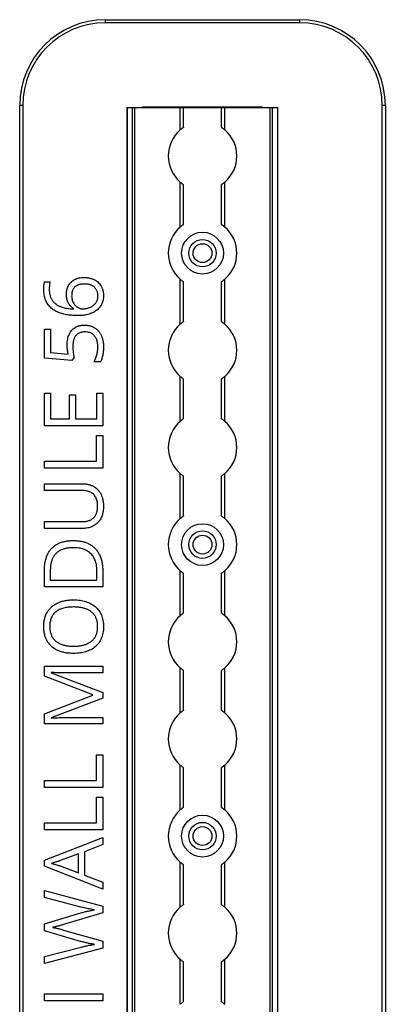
# Model space of a CAD drawing. Header units: millimetres. Extents: x -138 to 5612, y -1401 to 2631.
# Tile 24 of 116: x 526 to 632, y 813 to 1100. Entities that reach past the tile are written whole.
import ezdxf

# ---------------------------------------------------------------- set-up
doc = ezdxf.new("R2010")
doc.units = ezdxf.units.MM

msp = doc.modelspace()

# ---------------------------------------------------------------- linework, layer by layer
at = {"color": 7, "linetype": 'Continuous', "lineweight": 25}
for p, q in [((550.86, 1099.16), (550.86, 1100.06)), ((550.86, 1100.06), (607.46, 1100.06)), ((607.46, 1099.16), (550.86, 1099.16)), ((607.46, 1100.06), (607.46, 1099.16)), ((525.86, 567.5), (525.86, 1075.06)), ((526.76, 1075.06), (525.86, 1075.06)), ((526.76, 1075.06), (526.76, 567.5)), ((557.16, 1074.51), (557.16, 565.11)), ((557.16, 1074.51), (601.16, 1074.51)), ((557.19, 565.11), (557.19, 1074.51)), ((558.72, 565.11), (558.72, 1074.51)), ((559.43, 565.11), (559.43, 1074.51)), ((596.26, 1074.56), (562.06, 1074.56)), ((572.66, 1067.96), (572.66, 1074.51)), ((573.66, 1068.71), (573.66, 1074.51)), ((584.66, 1068.71), (584.66, 1074.51)), ((585.66, 1067.96), (585.66, 1074.51)), ((598.88, 565.11), (598.88, 1074.51)), ((599.59, 565.11), (599.59, 1074.51)), ((601.13, 565.11), (601.13, 1074.51)), ((601.16, 565.11), (601.16, 1074.51)), ((631.56, 567.5), (631.56, 1075.06)), ((632.46, 1075.06), (631.56, 1075.06)), ((632.46, 1075.06), (632.46, 567.5)), ((572.66, 1039.66), (572.66, 1052.76)), ((585.66, 1039.66), (585.66, 1052.76)), ((573.66, 1040.41), (573.66, 1052.01)), ((584.66, 1040.41), (584.66, 1052.01)), ((572.66, 1011.36), (572.66, 1024.46)), ((585.66, 1011.36), (585.66, 1024.46)), ((533.1, 1023.7), (534.76, 1023.7)), ((573.66, 1012.11), (573.66, 1023.71)), ((584.66, 1012.11), (584.66, 1023.71)), ((541.57, 1015.8), (541.57, 1015.92)), ((533.1, 1009.91), (534.87, 1009.91)), ((533.1, 1001.46), (533.1, 1009.91)), ((534.87, 1009.91), (534.87, 1003.11)), ((541.08, 1000.81), (533.1, 1001.46)), ((534.87, 1003.11), (540, 1002.68)), ((541.72, 1001.79), (541.08, 1000.81)), ((549.36, 1000.39), (547.52, 1000.39)), ((572.66, 983.06), (572.66, 996.16)), ((573.66, 983.81), (573.66, 995.41)), ((584.66, 983.81), (584.66, 995.41)), ((585.66, 983.06), (585.66, 996.16)), ((533.1, 991.25), (534.84, 991.25)), ((533.1, 981.79), (533.1, 991.25)), ((534.84, 991.25), (534.84, 983.76)), ((540.41, 990.82), (542.14, 990.82)), ((540.41, 983.76), (540.41, 990.82)), ((542.14, 990.82), (542.14, 983.76)), ((548.33, 991.25), (550.07, 991.25)), ((548.33, 983.76), (548.33, 991.25)), ((550.07, 991.25), (550.07, 981.79)), ((534.84, 983.76), (540.41, 983.76)), ((542.14, 983.76), (548.33, 983.76)), ((550.07, 981.79), (533.1, 981.79)), ((548.3, 971.42), (548.3, 978.96)), ((548.3, 978.96), (550.07, 978.96)), ((550.07, 978.96), (550.07, 969.45)), ((533.1, 971.42), (548.3, 971.42)), ((533.1, 969.45), (533.1, 971.42)), ((550.07, 969.45), (533.1, 969.45)), ((572.66, 954.76), (572.66, 967.86)), ((573.66, 955.51), (573.66, 967.11)), ((584.66, 955.51), (584.66, 967.11)), ((585.66, 954.76), (585.66, 967.86)), ((533.1, 964.89), (544.07, 964.89)), ((533.1, 962.93), (533.1, 964.89)), ((544.1, 962.93), (533.1, 962.93)), ((533.1, 953.85), (544.08, 953.85)), ((533.1, 951.86), (533.1, 953.85)), ((544.03, 951.86), (533.1, 951.86)), ((533.1, 934.85), (533.1, 939.97)), ((534.79, 939.67), (534.79, 936.83)), ((548.37, 936.83), (548.37, 939.23)), ((550.07, 939.46), (550.07, 934.85)), ((572.66, 926.46), (572.66, 939.56)), ((573.66, 927.21), (573.66, 938.81)), ((584.66, 927.21), (584.66, 938.81)), ((585.66, 926.46), (585.66, 939.56)), ((534.79, 936.83), (548.37, 936.83)), ((550.07, 934.85), (533.1, 934.85)), ((533.1, 911.72), (550.07, 911.72)), ((533.1, 908.82), (533.1, 911.72)), ((535.07, 909.92), (535.07, 909.83)), ((535.07, 909.83), (550.07, 904.05)), ((550.07, 909.77), (539.21, 909.77)), ((550.07, 911.72), (550.07, 909.77)), ((572.66, 898.16), (572.66, 911.26)), ((573.66, 898.91), (573.66, 910.51)), ((584.66, 898.91), (584.66, 910.51)), ((585.66, 898.16), (585.66, 911.26)), ((547.21, 903.36), (533.1, 908.82)), ((550.07, 904.05), (550.07, 902.44)), ((533.1, 897.89), (547.21, 903.27)), ((550.07, 902.44), (535.05, 896.73)), ((547.21, 903.27), (547.21, 903.36)), ((533.1, 894.96), (533.1, 897.89)), ((550.07, 894.96), (533.1, 894.96)), ((535.05, 896.73), (535.05, 896.64)), ((539.34, 896.8), (550.07, 896.8)), ((550.07, 896.8), (550.07, 894.96)), ((548.3, 878.43), (548.3, 885.97)), ((548.3, 885.97), (550.07, 885.97)), ((550.07, 885.97), (550.07, 876.45)), ((572.66, 869.86), (572.66, 882.96)), ((573.66, 870.61), (573.66, 882.21)), ((584.66, 870.61), (584.66, 882.21)), ((585.66, 869.86), (585.66, 882.96)), ((533.1, 878.43), (548.3, 878.43)), ((533.1, 876.45), (533.1, 878.43)), ((550.07, 876.45), (533.1, 876.45)), ((548.3, 866.09), (548.3, 873.63)), ((548.3, 873.63), (550.07, 873.63)), ((550.07, 873.63), (550.07, 864.11)), ((533.1, 866.09), (548.3, 866.09)), ((533.1, 864.11), (533.1, 866.09)), ((550.07, 864.11), (533.1, 864.11)), ((533.1, 855.23), (550.07, 861.83)), ((550.07, 861.83), (550.07, 859.79)), ((550.07, 859.79), (544.78, 857.69)), ((544.78, 857.69), (544.78, 850.88)), ((533.1, 853.45), (533.1, 855.23)), ((543.02, 857.1), (537.65, 855.11)), ((543.02, 851.55), (543.02, 857.1)), ((550.07, 846.8), (533.1, 853.45)), ((537.65, 853.57), (543.02, 851.55)), ((572.66, 841.56), (572.66, 854.66)), ((573.66, 842.31), (573.66, 853.91)), ((584.66, 842.31), (584.66, 853.91)), ((585.66, 841.56), (585.66, 854.66)), ((544.78, 850.88), (550.07, 848.8)), ((533.1, 846.39), (550.07, 841.85)), ((533.1, 844.33), (533.1, 846.39)), ((550.07, 848.8), (550.07, 846.8)), ((543.73, 841.59), (533.1, 844.33)), ((550.07, 841.85), (550.07, 839.86)), ((533.1, 836.69), (543.71, 839.88)), ((550.07, 839.86), (538.65, 836.49)), ((533.1, 834.66), (533.1, 836.69)), ((543.63, 831.6), (533.1, 834.66)), ((538.66, 834.89), (550.07, 831.61)), ((533.1, 827.17), (543.74, 829.91)), ((550.07, 829.63), (533.1, 825.12)), ((550.07, 831.61), (550.07, 829.63)), ((533.1, 825.12), (533.1, 827.17)), ((572.66, 813.26), (572.66, 826.36)), ((585.66, 813.26), (585.66, 826.36)), ((573.66, 814.01), (573.66, 825.61)), ((584.66, 814.01), (584.66, 825.61)), ((533.1, 814.31), (533.1, 816.29)), ((533.1, 816.29), (550.07, 816.29)), ((550.07, 816.29), (550.07, 814.31)), ((550.07, 814.31), (533.1, 814.31))]:
    msp.add_line(p, q, dxfattribs=at)
for centre, radius in [((579.16, 1032.06), 6.1), ((579.16, 1032.06), 4), ((579.16, 1032.06), 2.75), ((579.16, 947.16), 6.1), ((579.16, 947.16), 4), ((579.16, 947.16), 2.75), ((579.16, 862.26), 6.1), ((579.16, 862.26), 4), ((579.16, 862.26), 2.75)]:
    msp.add_circle(centre, radius, dxfattribs=at)
for centre, radius, start, end in [((550.86, 1075.06), 25, 90, 180), ((550.86, 1075.06), 24.1, 90, 180), ((607.46, 1075.06), 25, 0, 90), ((607.46, 1075.06), 24.1, 0, 90), ((562.06, 1071.56), 3, 90, 100.4753), ((596.26, 1071.56), 3, 79.5247, 90), ((579.16, 1060.36), 10, 130.5416, 229.4584), ((579.16, 1060.36), 10, 310.5416, 49.4584), ((579.16, 1032.06), 10, 130.5416, 229.4584), ((579.16, 1032.06), 10, 310.5416, 49.4584), ((579.16, 1003.76), 10, 130.5416, 229.4584), ((579.16, 1003.76), 10, 310.5416, 49.4584), ((579.16, 975.46), 10, 130.5416, 229.4584), ((579.16, 975.46), 10, 310.5416, 49.4584), ((579.16, 947.16), 10, 130.5416, 229.4584), ((579.16, 947.16), 10, 310.5416, 49.4584), ((579.16, 918.86), 10, 130.5416, 229.4584), ((579.16, 918.86), 10, 310.5416, 49.4584), ((579.16, 890.56), 10, 130.5416, 229.4584), ((579.16, 890.56), 10, 310.5416, 49.4584), ((579.16, 862.26), 10, 130.5416, 229.4584), ((579.16, 862.26), 10, 310.5416, 49.4584), ((579.16, 833.96), 10, 130.5416, 229.4584), ((579.16, 833.96), 10, 310.5416, 49.4584)]:
    msp.add_arc(centre, radius, start, end, dxfattribs=at)
for points, knots in [([(573.66, 1068.71), (573.66, 1068.71), (573.65, 1068.71), (573.62, 1068.68), (573.59, 1068.67), (573.5, 1068.61), (573.42, 1068.55), (573.22, 1068.41), (573.11, 1068.33), (572.88, 1068.15), (572.77, 1068.06), (572.66, 1067.96)], [0, 0, 0, 0, 0.125, 0.125, 0.25, 0.25, 0.5, 0.5, 0.75, 0.75, 1, 1, 1, 1]), ([(584.66, 1068.71), (584.66, 1068.71), (584.66, 1068.71), (584.7, 1068.68), (584.72, 1068.67), (584.81, 1068.61), (584.9, 1068.55), (585.09, 1068.41), (585.2, 1068.33), (585.43, 1068.15), (585.54, 1068.06), (585.66, 1067.96)], [0, 0, 0, 0, 0.125, 0.125, 0.25, 0.25, 0.5, 0.5, 0.75, 0.75, 1, 1, 1, 1]), ([(572.66, 1052.76), (572.77, 1052.66), (572.88, 1052.57), (573.11, 1052.4), (573.22, 1052.31), (573.41, 1052.17), (573.5, 1052.11), (573.62, 1052.03), (573.66, 1052.01), (573.66, 1052.01)], [0, 0, 0, 0, 0.25, 0.25, 0.5, 0.5, 0.75, 0.75, 1, 1, 1, 1]), ([(585.66, 1052.76), (585.54, 1052.66), (585.43, 1052.57), (585.2, 1052.4), (585.1, 1052.31), (584.9, 1052.17), (584.81, 1052.11), (584.69, 1052.03), (584.66, 1052.01), (584.66, 1052.01)], [0, 0, 0, 0, 0.25, 0.25, 0.5, 0.5, 0.75, 0.75, 1, 1, 1, 1]), ([(573.66, 1040.41), (573.66, 1040.41), (573.65, 1040.41), (573.62, 1040.38), (573.59, 1040.37), (573.5, 1040.31), (573.42, 1040.25), (573.22, 1040.11), (573.11, 1040.03), (572.88, 1039.85), (572.77, 1039.76), (572.66, 1039.66)], [0, 0, 0, 0, 0.125, 0.125, 0.25, 0.25, 0.5, 0.5, 0.75, 0.75, 1, 1, 1, 1]), ([(584.66, 1040.41), (584.66, 1040.41), (584.66, 1040.41), (584.7, 1040.38), (584.72, 1040.37), (584.81, 1040.31), (584.9, 1040.25), (585.09, 1040.11), (585.2, 1040.03), (585.43, 1039.85), (585.54, 1039.76), (585.66, 1039.66)], [0, 0, 0, 0, 0.125, 0.125, 0.25, 0.25, 0.5, 0.5, 0.75, 0.75, 1, 1, 1, 1]), ([(539.49, 1020.05), (539.5, 1020.29), (539.51, 1020.76), (539.63, 1021.43), (539.81, 1022.07), (540.08, 1022.65), (540.42, 1023.17), (540.82, 1023.64), (541.3, 1024.04), (541.84, 1024.38), (542.45, 1024.65), (543.12, 1024.84), (543.85, 1024.95), (544.36, 1024.97), (544.62, 1024.97)], [0, 0, 0, 0, 0.089525, 0.174546, 0.255342, 0.334394, 0.411524, 0.487941, 0.564453, 0.643258, 0.725042, 0.811004, 0.902358, 1, 1, 1, 1]), ([(544.62, 1024.97), (544.76, 1024.97), (545.04, 1024.97), (545.46, 1024.94), (545.86, 1024.88), (546.25, 1024.82), (546.62, 1024.72), (546.97, 1024.62), (547.31, 1024.48), (547.74, 1024.28), (548.24, 1023.98), (548.78, 1023.55), (549.23, 1023.04), (549.55, 1022.57), (549.77, 1022.16), (549.91, 1021.84), (550.03, 1021.5), (550.12, 1021.15), (550.2, 1020.79), (550.25, 1020.4), (550.28, 1020.01), (550.29, 1019.74), (550.29, 1019.61)], [0, 0, 0, 0, 0.048742, 0.095652, 0.141248, 0.185599, 0.228995, 0.27104, 0.312519, 0.352978, 0.432201, 0.509275, 0.585451, 0.662972, 0.702207, 0.742184, 0.782253, 0.823486, 0.865688, 0.909019, 0.953986, 1, 1, 1, 1]), ([(572.66, 1024.46), (572.77, 1024.36), (572.88, 1024.27), (573.11, 1024.1), (573.22, 1024.01), (573.41, 1023.87), (573.5, 1023.81), (573.62, 1023.73), (573.66, 1023.71), (573.66, 1023.71)], [0, 0, 0, 0, 0.25, 0.25, 0.5, 0.5, 0.75, 0.75, 1, 1, 1, 1]), ([(585.66, 1024.46), (585.54, 1024.36), (585.43, 1024.27), (585.2, 1024.1), (585.1, 1024.01), (584.9, 1023.87), (584.81, 1023.81), (584.69, 1023.73), (584.66, 1023.71), (584.66, 1023.71)], [0, 0, 0, 0, 0.25, 0.25, 0.5, 0.5, 0.75, 0.75, 1, 1, 1, 1]), ([(532.88, 1021.57), (532.88, 1021.75), (532.89, 1022.13), (532.92, 1022.6), (532.96, 1022.98), (533, 1023.24), (533.04, 1023.48), (533.08, 1023.63), (533.1, 1023.7)], [0, 0, 0, 0, 0.253714, 0.525579, 0.661193, 0.786054, 0.898766, 1, 1, 1, 1]), ([(542.82, 1013.87), (542.56, 1013.87), (542.06, 1013.87), (541.31, 1013.92), (540.56, 1013.98), (539.83, 1014.08), (539.12, 1014.19), (538.43, 1014.36), (537.76, 1014.56), (537.12, 1014.8), (536.51, 1015.07), (535.93, 1015.4), (535.4, 1015.77), (534.9, 1016.19), (534.44, 1016.66), (534.05, 1017.19), (533.7, 1017.77), (533.4, 1018.41), (533.17, 1019.11), (533, 1019.87), (532.9, 1020.7), (532.89, 1021.27), (532.88, 1021.57)], [0, 0, 0, 0, 0.05304, 0.105431, 0.157463, 0.208984, 0.259638, 0.308993, 0.357513, 0.405118, 0.451828, 0.497723, 0.542859, 0.587993, 0.633305, 0.679233, 0.726066, 0.774804, 0.825949, 0.880034, 0.938043, 1, 1, 1, 1]), ([(534.76, 1023.7), (534.72, 1023.54), (534.62, 1023.22), (534.53, 1022.71), (534.48, 1022.16), (534.48, 1021.79), (534.47, 1021.6)], [0, 0, 0, 0, 0.225948, 0.476384, 0.737076, 1, 1, 1, 1]), ([(534.47, 1021.6), (534.47, 1021.43), (534.48, 1021.09), (534.53, 1020.59), (534.59, 1020.12), (534.7, 1019.68), (534.83, 1019.27), (535, 1018.89), (535.18, 1018.53), (535.41, 1018.2), (535.65, 1017.9), (535.92, 1017.63), (536.21, 1017.37), (536.52, 1017.14), (536.85, 1016.92), (537.2, 1016.73), (537.57, 1016.57), (538.1, 1016.37), (538.79, 1016.16), (539.68, 1015.98), (540.61, 1015.85), (541.25, 1015.81), (541.57, 1015.8)], [0, 0, 0, 0, 0.05056, 0.098323, 0.143783, 0.186891, 0.22826, 0.26808, 0.306652, 0.344219, 0.381315, 0.418225, 0.454959, 0.491959, 0.529711, 0.567702, 0.60688, 0.64682, 0.729816, 0.815923, 0.90595, 1, 1, 1, 1]), ([(544.62, 1023.07), (544.48, 1023.07), (544.22, 1023.06), (543.83, 1023.03), (543.47, 1022.96), (543.13, 1022.86), (542.81, 1022.75), (542.51, 1022.6), (542.24, 1022.43), (541.98, 1022.23), (541.75, 1022), (541.56, 1021.74), (541.38, 1021.46), (541.25, 1021.16), (541.14, 1020.82), (541.07, 1020.46), (541.02, 1020.07), (541.02, 1019.8), (541.01, 1019.67)], [0, 0, 0, 0, 0.071961, 0.139945, 0.205092, 0.267635, 0.327414, 0.386017, 0.443516, 0.500821, 0.55728, 0.614211, 0.671909, 0.730575, 0.792641, 0.858027, 0.926821, 1, 1, 1, 1]), ([(548.66, 1019.58), (548.66, 1019.71), (548.65, 1019.96), (548.61, 1020.33), (548.53, 1020.68), (548.42, 1021.01), (548.28, 1021.32), (548.1, 1021.61), (547.9, 1021.87), (547.66, 1022.12), (547.39, 1022.35), (547.09, 1022.54), (546.76, 1022.71), (546.39, 1022.84), (545.99, 1022.94), (545.56, 1023.02), (545.1, 1023.06), (544.78, 1023.07), (544.62, 1023.07)], [0, 0, 0, 0, 0.063598, 0.12418, 0.182941, 0.239808, 0.295395, 0.350362, 0.406186, 0.462367, 0.519964, 0.578657, 0.639543, 0.703615, 0.771035, 0.842476, 0.918848, 1, 1, 1, 1]), ([(541.57, 1015.92), (541.48, 1015.99), (541.28, 1016.11), (541.01, 1016.33), (540.76, 1016.58), (540.51, 1016.84), (540.29, 1017.13), (540.09, 1017.46), (539.92, 1017.82), (539.76, 1018.2), (539.64, 1018.62), (539.55, 1019.06), (539.5, 1019.54), (539.5, 1019.88), (539.49, 1020.05)], [0, 0, 0, 0, 0.070656, 0.142555, 0.215526, 0.290053, 0.366193, 0.444415, 0.526198, 0.611159, 0.700104, 0.794438, 0.893919, 1, 1, 1, 1]), ([(541.01, 1019.67), (541.02, 1019.48), (541.03, 1019.11), (541.12, 1018.58), (541.27, 1018.09), (541.48, 1017.64), (541.73, 1017.23), (542.03, 1016.88), (542.34, 1016.56), (542.69, 1016.3), (543.06, 1016.09), (543.43, 1015.94), (543.8, 1015.85), (544.06, 1015.84), (544.18, 1015.83)], [0, 0, 0, 0, 0.102293, 0.199539, 0.291908, 0.382457, 0.469734, 0.553016, 0.634101, 0.713305, 0.789628, 0.862469, 0.931467, 1, 1, 1, 1]), ([(550.29, 1019.61), (550.28, 1019.4), (550.27, 1019), (550.19, 1018.41), (550.03, 1017.85), (549.83, 1017.31), (549.56, 1016.8), (549.23, 1016.33), (548.85, 1015.89), (548.4, 1015.48), (547.9, 1015.12), (547.34, 1014.8), (546.73, 1014.52), (546.06, 1014.28), (545.33, 1014.1), (544.54, 1013.96), (543.7, 1013.88), (543.12, 1013.87), (542.82, 1013.87)], [0, 0, 0, 0, 0.057522, 0.113292, 0.167776, 0.222024, 0.275884, 0.329994, 0.384984, 0.441268, 0.499303, 0.559649, 0.623122, 0.690258, 0.760948, 0.835704, 0.915249, 1, 1, 1, 1]), ([(544.18, 1015.83), (544.31, 1015.83), (544.57, 1015.84), (544.95, 1015.89), (545.34, 1015.95), (545.73, 1016.05), (546.11, 1016.18), (546.49, 1016.34), (546.85, 1016.53), (547.19, 1016.74), (547.51, 1016.99), (547.79, 1017.27), (548.05, 1017.58), (548.27, 1017.92), (548.45, 1018.29), (548.57, 1018.69), (548.65, 1019.13), (548.66, 1019.43), (548.66, 1019.58)], [0, 0, 0, 0, 0.0586583, 0.1182038, 0.1782879, 0.2404099, 0.3027024, 0.3646963, 0.4268274, 0.4887989, 0.550912, 0.6121591, 0.6729492, 0.7344758, 0.7973032, 0.8621082, 0.9291367, 1, 1, 1, 1]), ([(539.71, 1005.4), (539.72, 1005.68), (539.73, 1006.22), (539.84, 1007), (540.02, 1007.73), (540.28, 1008.4), (540.6, 1009.01), (541, 1009.55), (541.46, 1010.02), (541.9, 1010.34), (542.28, 1010.56), (542.58, 1010.7), (542.89, 1010.82), (543.22, 1010.92), (543.57, 1011), (543.93, 1011.05), (544.3, 1011.09), (544.56, 1011.09), (544.69, 1011.09)], [0, 0, 0, 0, 0.097882, 0.190074, 0.277227, 0.360778, 0.441258, 0.51812, 0.594092, 0.670067, 0.708648, 0.74735, 0.786958, 0.826928, 0.868129, 0.910869, 0.954513, 1, 1, 1, 1]), ([(544.69, 1011.09), (544.83, 1011.09), (545.11, 1011.09), (545.52, 1011.05), (545.92, 1010.99), (546.3, 1010.91), (546.67, 1010.8), (547.02, 1010.67), (547.36, 1010.52), (547.68, 1010.34), (547.99, 1010.14), (548.27, 1009.92), (548.55, 1009.68), (548.8, 1009.42), (549.03, 1009.13), (549.24, 1008.83), (549.44, 1008.51), (549.62, 1008.16), (549.78, 1007.8), (549.91, 1007.42), (550.03, 1007.02), (550.13, 1006.6), (550.2, 1006.17), (550.25, 1005.72), (550.28, 1005.25), (550.29, 1004.93), (550.29, 1004.77)], [0, 0, 0, 0, 0.044664, 0.087697, 0.129556, 0.170449, 0.210563, 0.249758, 0.28844, 0.326807, 0.365059, 0.4028, 0.440299, 0.478244, 0.516374, 0.555137, 0.594722, 0.635308, 0.676586, 0.719071, 0.762253, 0.806975, 0.852616, 0.900138, 0.949216, 1, 1, 1, 1]), ([(573.66, 1012.11), (573.66, 1012.11), (573.65, 1012.11), (573.62, 1012.08), (573.59, 1012.07), (573.5, 1012.01), (573.42, 1011.95), (573.22, 1011.81), (573.11, 1011.73), (572.88, 1011.55), (572.77, 1011.46), (572.66, 1011.36)], [0, 0, 0, 0, 0.125, 0.125, 0.25, 0.25, 0.5, 0.5, 0.75, 0.75, 1, 1, 1, 1]), ([(584.66, 1012.11), (584.66, 1012.11), (584.66, 1012.11), (584.7, 1012.08), (584.72, 1012.07), (584.81, 1012.01), (584.9, 1011.95), (585.09, 1011.81), (585.2, 1011.73), (585.43, 1011.55), (585.54, 1011.46), (585.66, 1011.36)], [0, 0, 0, 0, 0.125, 0.125, 0.25, 0.25, 0.5, 0.5, 0.75, 0.75, 1, 1, 1, 1]), ([(544.87, 1009.11), (544.74, 1009.1), (544.47, 1009.1), (544.08, 1009.05), (543.72, 1008.97), (543.38, 1008.85), (543.06, 1008.7), (542.77, 1008.53), (542.5, 1008.31), (542.26, 1008.07), (542.04, 1007.79), (541.86, 1007.47), (541.7, 1007.11), (541.57, 1006.72), (541.47, 1006.29), (541.41, 1005.82), (541.36, 1005.31), (541.35, 1004.96), (541.35, 1004.78)], [0, 0, 0, 0, 0.064307, 0.125248, 0.183284, 0.239115, 0.293456, 0.347256, 0.400295, 0.454127, 0.509201, 0.566798, 0.627703, 0.691901, 0.761307, 0.835526, 0.914666, 1, 1, 1, 1]), ([(548.64, 1004.79), (548.64, 1005), (548.63, 1005.41), (548.55, 1005.99), (548.42, 1006.54), (548.24, 1007.05), (548.01, 1007.51), (547.73, 1007.92), (547.38, 1008.28), (546.98, 1008.58), (546.54, 1008.82), (546.03, 1008.99), (545.47, 1009.09), (545.08, 1009.1), (544.87, 1009.11)], [0, 0, 0, 0, 0.095877, 0.18668, 0.272574, 0.355108, 0.433935, 0.510297, 0.585536, 0.661122, 0.738557, 0.819571, 0.906162, 1, 1, 1, 1]), ([(540, 1002.68), (539.98, 1002.76), (539.95, 1002.92), (539.91, 1003.19), (539.85, 1003.49), (539.81, 1003.83), (539.76, 1004.18), (539.73, 1004.57), (539.72, 1004.97), (539.71, 1005.25), (539.71, 1005.4)], [0, 0, 0, 0, 0.088457, 0.187806, 0.299963, 0.421851, 0.55463, 0.694546, 0.842932, 1, 1, 1, 1]), ([(541.35, 1004.78), (541.36, 1004.53), (541.37, 1004), (541.45, 1003.34), (541.52, 1002.8), (541.59, 1002.43), (541.65, 1002.09), (541.7, 1001.88), (541.72, 1001.79)], [0, 0, 0, 0, 0.249474, 0.524167, 0.661011, 0.785846, 0.899486, 1, 1, 1, 1]), ([(547.52, 1000.39), (547.61, 1000.54), (547.78, 1000.84), (548, 1001.34), (548.19, 1001.87), (548.34, 1002.45), (548.48, 1003.04), (548.57, 1003.63), (548.63, 1004.22), (548.64, 1004.6), (548.64, 1004.79)], [0, 0, 0, 0, 0.1110674, 0.2275508, 0.3515801, 0.4831092, 0.6168154, 0.7473641, 0.8747236, 1, 1, 1, 1]), ([(550.29, 1004.77), (550.29, 1004.55), (550.28, 1004.13), (550.24, 1003.5), (550.17, 1002.89), (550.06, 1002.31), (549.93, 1001.77), (549.78, 1001.27), (549.59, 1000.81), (549.43, 1000.53), (549.36, 1000.39)], [0, 0, 0, 0, 0.143812, 0.28262, 0.41746, 0.548035, 0.671659, 0.788109, 0.896895, 1, 1, 1, 1]), ([(572.66, 996.16), (572.77, 996.06), (572.88, 995.97), (573.11, 995.8), (573.22, 995.71), (573.41, 995.57), (573.5, 995.51), (573.62, 995.43), (573.66, 995.41), (573.66, 995.41)], [0, 0, 0, 0, 0.25, 0.25, 0.5, 0.5, 0.75, 0.75, 1, 1, 1, 1]), ([(585.66, 996.16), (585.54, 996.06), (585.43, 995.97), (585.2, 995.8), (585.1, 995.71), (584.9, 995.57), (584.81, 995.51), (584.69, 995.43), (584.66, 995.41), (584.66, 995.41)], [0, 0, 0, 0, 0.25, 0.25, 0.5, 0.5, 0.75, 0.75, 1, 1, 1, 1]), ([(573.66, 983.81), (573.66, 983.81), (573.65, 983.81), (573.62, 983.78), (573.59, 983.77), (573.5, 983.71), (573.42, 983.65), (573.22, 983.51), (573.11, 983.43), (572.88, 983.25), (572.77, 983.16), (572.66, 983.06)], [0, 0, 0, 0, 0.125, 0.125, 0.25, 0.25, 0.5, 0.5, 0.75, 0.75, 1, 1, 1, 1]), ([(584.66, 983.81), (584.66, 983.81), (584.66, 983.81), (584.7, 983.78), (584.72, 983.77), (584.81, 983.71), (584.9, 983.65), (585.09, 983.51), (585.2, 983.43), (585.43, 983.25), (585.54, 983.16), (585.66, 983.06)], [0, 0, 0, 0, 0.125, 0.125, 0.25, 0.25, 0.5, 0.5, 0.75, 0.75, 1, 1, 1, 1]), ([(572.66, 967.86), (572.77, 967.76), (572.88, 967.67), (573.11, 967.5), (573.22, 967.41), (573.41, 967.27), (573.5, 967.21), (573.62, 967.13), (573.66, 967.11), (573.66, 967.11)], [0, 0, 0, 0, 0.25, 0.25, 0.5, 0.5, 0.75, 0.75, 1, 1, 1, 1]), ([(585.66, 967.86), (585.54, 967.76), (585.43, 967.67), (585.2, 967.5), (585.1, 967.41), (584.9, 967.27), (584.81, 967.21), (584.69, 967.13), (584.66, 967.11), (584.66, 967.11)], [0, 0, 0, 0, 0.25, 0.25, 0.5, 0.5, 0.75, 0.75, 1, 1, 1, 1]), ([(544.07, 964.89), (544.22, 964.89), (544.52, 964.89), (544.95, 964.85), (545.36, 964.79), (545.77, 964.71), (546.17, 964.62), (546.55, 964.49), (546.92, 964.34), (547.27, 964.17), (547.62, 963.98), (547.94, 963.76), (548.25, 963.52), (548.53, 963.26), (548.8, 962.97), (549.05, 962.66), (549.28, 962.33), (549.49, 961.97), (549.68, 961.59), (549.84, 961.19), (549.98, 960.77), (550.1, 960.32), (550.18, 959.85), (550.24, 959.35), (550.28, 958.83), (550.29, 958.48), (550.29, 958.3)], [0, 0, 0, 0, 0.043263, 0.085307, 0.126275, 0.166582, 0.206347, 0.245258, 0.283922, 0.322468, 0.360603, 0.398543, 0.4363, 0.47426, 0.512219, 0.550601, 0.590128, 0.630263, 0.671498, 0.713461, 0.756932, 0.801901, 0.848593, 0.896916, 0.947344, 1, 1, 1, 1]), ([(548.58, 958.42), (548.58, 958.67), (548.57, 959.14), (548.46, 959.82), (548.29, 960.43), (548.03, 960.97), (547.72, 961.44), (547.35, 961.84), (546.92, 962.19), (546.44, 962.46), (545.91, 962.67), (545.34, 962.82), (544.73, 962.91), (544.31, 962.92), (544.1, 962.93)], [0, 0, 0, 0, 0.1027778, 0.196628, 0.2832682, 0.3640716, 0.4411912, 0.5162322, 0.5909835, 0.6669773, 0.7452672, 0.8259754, 0.9105386, 1, 1, 1, 1]), ([(550.29, 958.3), (550.28, 958.05), (550.27, 957.55), (550.2, 956.83), (550.06, 956.16), (549.88, 955.53), (549.64, 954.95), (549.34, 954.42), (548.99, 953.94), (548.59, 953.5), (548.15, 953.12), (547.67, 952.78), (547.15, 952.5), (546.59, 952.26), (546, 952.08), (545.37, 951.96), (544.71, 951.87), (544.26, 951.87), (544.03, 951.86)], [0, 0, 0, 0, 0.074981, 0.145616, 0.212407, 0.276161, 0.337151, 0.396523, 0.454792, 0.512599, 0.570262, 0.627474, 0.685175, 0.743724, 0.804151, 0.866508, 0.931777, 1, 1, 1, 1]), ([(544.08, 953.85), (544.26, 953.86), (544.6, 953.86), (545.09, 953.92), (545.56, 954.01), (545.99, 954.13), (546.39, 954.29), (546.77, 954.49), (547.11, 954.72), (547.42, 954.99), (547.7, 955.29), (547.93, 955.64), (548.13, 956.01), (548.3, 956.43), (548.43, 956.88), (548.52, 957.36), (548.57, 957.88), (548.58, 958.23), (548.58, 958.42)], [0, 0, 0, 0, 0.071471, 0.139559, 0.203707, 0.264838, 0.324092, 0.381066, 0.437244, 0.492859, 0.548749, 0.605459, 0.663069, 0.723807, 0.786875, 0.85388, 0.924772, 1, 1, 1, 1]), ([(573.66, 955.51), (573.66, 955.51), (573.65, 955.51), (573.62, 955.48), (573.59, 955.47), (573.5, 955.41), (573.42, 955.35), (573.22, 955.21), (573.11, 955.13), (572.88, 954.95), (572.77, 954.86), (572.66, 954.76)], [0, 0, 0, 0, 0.125, 0.125, 0.25, 0.25, 0.5, 0.5, 0.75, 0.75, 1, 1, 1, 1]), ([(584.66, 955.51), (584.66, 955.51), (584.66, 955.51), (584.7, 955.48), (584.72, 955.47), (584.81, 955.41), (584.9, 955.35), (585.09, 955.21), (585.2, 955.13), (585.43, 954.95), (585.54, 954.86), (585.66, 954.76)], [0, 0, 0, 0, 0.125, 0.125, 0.25, 0.25, 0.5, 0.5, 0.75, 0.75, 1, 1, 1, 1]), ([(533.1, 939.97), (533.1, 940.19), (533.11, 940.6), (533.15, 941.22), (533.23, 941.81), (533.33, 942.38), (533.46, 942.93), (533.62, 943.45), (533.82, 943.96), (534.04, 944.44), (534.29, 944.89), (534.57, 945.32), (534.88, 945.72), (535.21, 946.1), (535.58, 946.45), (535.97, 946.77), (536.4, 947.06), (536.84, 947.33), (537.32, 947.57), (537.83, 947.78), (538.36, 947.95), (538.92, 948.09), (539.51, 948.21), (540.12, 948.29), (540.76, 948.33), (541.2, 948.34), (541.42, 948.34)], [0, 0, 0, 0, 0.047452, 0.093219, 0.137685, 0.180943, 0.222615, 0.263414, 0.303514, 0.342755, 0.381436, 0.419417, 0.457114, 0.494702, 0.532062, 0.56979, 0.60813, 0.647007, 0.686572, 0.727287, 0.768888, 0.811989, 0.856396, 0.902422, 0.950235, 1, 1, 1, 1]), ([(541.42, 948.34), (541.66, 948.34), (542.12, 948.33), (542.79, 948.28), (543.43, 948.2), (544.05, 948.09), (544.63, 947.94), (545.19, 947.76), (545.71, 947.55), (546.21, 947.3), (546.68, 947.02), (547.11, 946.72), (547.52, 946.38), (547.9, 946.02), (548.24, 945.63), (548.56, 945.2), (548.85, 944.75), (549.11, 944.27), (549.33, 943.76), (549.53, 943.22), (549.7, 942.66), (549.84, 942.07), (549.94, 941.46), (550.01, 940.82), (550.06, 940.15), (550.07, 939.69), (550.07, 939.46)], [0, 0, 0, 0, 0.049673, 0.097263, 0.142916, 0.187223, 0.229672, 0.270857, 0.310817, 0.349899, 0.388098, 0.425849, 0.463032, 0.499874, 0.536788, 0.574178, 0.611928, 0.65059, 0.690036, 0.730237, 0.77167, 0.814182, 0.858122, 0.903715, 0.951062, 1, 1, 1, 1]), ([(541.49, 946.26), (541.31, 946.26), (540.94, 946.26), (540.41, 946.22), (539.9, 946.16), (539.41, 946.08), (538.95, 945.97), (538.52, 945.84), (538.11, 945.69), (537.72, 945.51), (537.36, 945.3), (537.02, 945.08), (536.71, 944.83), (536.42, 944.57), (536.16, 944.27), (535.91, 943.96), (535.69, 943.63), (535.5, 943.27), (535.34, 942.89), (535.18, 942.49), (535.06, 942.07), (534.96, 941.63), (534.88, 941.17), (534.82, 940.69), (534.79, 940.19), (534.79, 939.85), (534.79, 939.67)], [0, 0, 0, 0, 0.051754, 0.101389, 0.148973, 0.194659, 0.23828, 0.280317, 0.320954, 0.360397, 0.398433, 0.435995, 0.47281, 0.509208, 0.545843, 0.582262, 0.619207, 0.656936, 0.6954, 0.734617, 0.775247, 0.816857, 0.860285, 0.905014, 0.951759, 1, 1, 1, 1]), ([(548.37, 939.23), (548.37, 939.51), (548.36, 940.06), (548.28, 940.86), (548.14, 941.6), (547.96, 942.3), (547.71, 942.93), (547.42, 943.51), (547.06, 944.04), (546.65, 944.51), (546.19, 944.93), (545.68, 945.29), (545.1, 945.59), (544.48, 945.83), (543.81, 946.03), (543.08, 946.16), (542.31, 946.25), (541.77, 946.26), (541.49, 946.26)], [0, 0, 0, 0, 0.0754383, 0.1463016, 0.2130583, 0.2762961, 0.3362154, 0.3938276, 0.4494525, 0.5044159, 0.559098, 0.6145652, 0.6712356, 0.7301315, 0.7920628, 0.8573195, 0.9263923, 1, 1, 1, 1]), ([(572.66, 939.56), (572.77, 939.46), (572.88, 939.37), (573.11, 939.2), (573.22, 939.11), (573.41, 938.97), (573.5, 938.91), (573.62, 938.83), (573.66, 938.81), (573.66, 938.81)], [0, 0, 0, 0, 0.25, 0.25, 0.5, 0.5, 0.75, 0.75, 1, 1, 1, 1]), ([(585.66, 939.56), (585.54, 939.46), (585.43, 939.37), (585.2, 939.2), (585.1, 939.11), (584.9, 938.97), (584.81, 938.91), (584.69, 938.83), (584.66, 938.81), (584.66, 938.81)], [0, 0, 0, 0, 0.25, 0.25, 0.5, 0.5, 0.75, 0.75, 1, 1, 1, 1]), ([(532.88, 923.32), (532.88, 923.53), (532.89, 923.93), (532.94, 924.53), (533.02, 925.1), (533.14, 925.64), (533.29, 926.16), (533.48, 926.66), (533.7, 927.13), (533.95, 927.57), (534.23, 927.99), (534.54, 928.38), (534.88, 928.75), (535.25, 929.09), (535.64, 929.41), (536.06, 929.69), (536.51, 929.96), (536.98, 930.19), (537.48, 930.4), (538, 930.58), (538.54, 930.74), (539.11, 930.86), (539.7, 930.96), (540.3, 931.03), (540.93, 931.07), (541.36, 931.07), (541.58, 931.08)], [0, 0, 0, 0, 0.046917, 0.091903, 0.135346, 0.177456, 0.218435, 0.258262, 0.297315, 0.335934, 0.374019, 0.411863, 0.449668, 0.487281, 0.525287, 0.56388, 0.602891, 0.642975, 0.683963, 0.725573, 0.768127, 0.811875, 0.856809, 0.902961, 0.950745, 1, 1, 1, 1]), ([(541.58, 931.08), (541.9, 931.07), (542.52, 931.06), (543.44, 930.96), (544.31, 930.81), (545.13, 930.59), (545.91, 930.31), (546.63, 929.97), (547.29, 929.57), (547.9, 929.11), (548.44, 928.58), (548.92, 928), (549.33, 927.36), (549.68, 926.66), (549.96, 925.9), (550.15, 925.08), (550.27, 924.2), (550.28, 923.6), (550.29, 923.29)], [0, 0, 0, 0, 0.0723239, 0.1413278, 0.207936, 0.2722708, 0.3344514, 0.3943496, 0.452678, 0.5099897, 0.5666303, 0.6233276, 0.680743, 0.7393513, 0.7999765, 0.8633589, 0.9297359, 1, 1, 1, 1]), ([(541.58, 928.99), (541.31, 928.99), (540.8, 928.98), (540.04, 928.92), (539.34, 928.81), (538.67, 928.66), (538.05, 928.47), (537.48, 928.23), (536.95, 927.95), (536.46, 927.63), (536.03, 927.26), (535.65, 926.84), (535.33, 926.37), (535.07, 925.85), (534.87, 925.29), (534.72, 924.68), (534.64, 924.01), (534.63, 923.56), (534.62, 923.32)], [0, 0, 0, 0, 0.0777, 0.151281, 0.220996, 0.28723, 0.350295, 0.410743, 0.469251, 0.525953, 0.581281, 0.636041, 0.690696, 0.746786, 0.805075, 0.866244, 0.931016, 1, 1, 1, 1]), ([(548.58, 923.29), (548.58, 923.45), (548.57, 923.76), (548.53, 924.22), (548.47, 924.66), (548.38, 925.08), (548.25, 925.48), (548.11, 925.85), (547.93, 926.2), (547.73, 926.53), (547.51, 926.83), (547.26, 927.12), (546.99, 927.38), (546.69, 927.62), (546.38, 927.85), (546.04, 928.05), (545.68, 928.23), (545.3, 928.39), (544.89, 928.53), (544.47, 928.66), (544.03, 928.76), (543.58, 928.85), (543.1, 928.91), (542.61, 928.96), (542.1, 928.99), (541.75, 928.99), (541.58, 928.99)], [0, 0, 0, 0, 0.04684, 0.091834, 0.13478, 0.176242, 0.216125, 0.255001, 0.292842, 0.330066, 0.366924, 0.403419, 0.440075, 0.476901, 0.514574, 0.55283, 0.591717, 0.63203, 0.673492, 0.715712, 0.75968, 0.80461, 0.851198, 0.898918, 0.948821, 1, 1, 1, 1]), ([(573.66, 927.21), (573.66, 927.21), (573.65, 927.21), (573.62, 927.18), (573.59, 927.17), (573.5, 927.11), (573.42, 927.05), (573.22, 926.91), (573.11, 926.83), (572.88, 926.65), (572.77, 926.56), (572.66, 926.46)], [0, 0, 0, 0, 0.125, 0.125, 0.25, 0.25, 0.5, 0.5, 0.75, 0.75, 1, 1, 1, 1]), ([(584.66, 927.21), (584.66, 927.21), (584.66, 927.21), (584.7, 927.18), (584.72, 927.17), (584.81, 927.11), (584.9, 927.05), (585.09, 926.91), (585.2, 926.83), (585.43, 926.65), (585.54, 926.56), (585.66, 926.46)], [0, 0, 0, 0, 0.125, 0.125, 0.25, 0.25, 0.5, 0.5, 0.75, 0.75, 1, 1, 1, 1]), ([(541.56, 915.47), (541.35, 915.47), (540.93, 915.48), (540.31, 915.52), (539.71, 915.58), (539.13, 915.68), (538.57, 915.8), (538.03, 915.94), (537.51, 916.12), (537.01, 916.32), (536.54, 916.55), (536.08, 916.8), (535.66, 917.09), (535.27, 917.41), (534.9, 917.74), (534.56, 918.11), (534.25, 918.51), (533.96, 918.93), (533.71, 919.39), (533.49, 919.87), (533.29, 920.37), (533.15, 920.91), (533.02, 921.47), (532.94, 922.07), (532.89, 922.69), (532.88, 923.11), (532.88, 923.32)], [0, 0, 0, 0, 0.047877, 0.094552, 0.139839, 0.183864, 0.226746, 0.268614, 0.309851, 0.350257, 0.389948, 0.428651, 0.466829, 0.50457, 0.542111, 0.579652, 0.617595, 0.655987, 0.694915, 0.734508, 0.775117, 0.817054, 0.860189, 0.904866, 0.9516, 1, 1, 1, 1]), ([(534.62, 923.32), (534.63, 923.16), (534.63, 922.85), (534.67, 922.38), (534.73, 921.94), (534.83, 921.53), (534.95, 921.13), (535.09, 920.75), (535.26, 920.4), (535.46, 920.07), (535.68, 919.76), (535.93, 919.47), (536.2, 919.2), (536.49, 918.95), (536.8, 918.72), (537.13, 918.51), (537.49, 918.33), (537.87, 918.16), (538.27, 918.02), (538.68, 917.89), (539.12, 917.78), (539.58, 917.7), (540.05, 917.63), (540.54, 917.58), (541.05, 917.55), (541.4, 917.55), (541.58, 917.55)], [0, 0, 0, 0, 0.046797, 0.09172, 0.134626, 0.176375, 0.21654, 0.255258, 0.293513, 0.330817, 0.367717, 0.404466, 0.441323, 0.478072, 0.515561, 0.553386, 0.592244, 0.632344, 0.673565, 0.715842, 0.759522, 0.80441, 0.850671, 0.898679, 0.948535, 1, 1, 1, 1]), ([(550.29, 923.29), (550.28, 922.97), (550.27, 922.35), (550.15, 921.45), (549.96, 920.62), (549.68, 919.85), (549.33, 919.14), (548.92, 918.49), (548.44, 917.91), (547.89, 917.39), (547.28, 916.93), (546.61, 916.54), (545.89, 916.21), (545.11, 915.94), (544.28, 915.73), (543.41, 915.58), (542.5, 915.49), (541.88, 915.47), (541.56, 915.47)], [0, 0, 0, 0, 0.071666, 0.139197, 0.203219, 0.264466, 0.323199, 0.38064, 0.437009, 0.493331, 0.550205, 0.608153, 0.667719, 0.729367, 0.793384, 0.859516, 0.928353, 1, 1, 1, 1]), ([(541.58, 917.55), (541.75, 917.55), (542.1, 917.55), (542.61, 917.58), (543.1, 917.63), (543.58, 917.7), (544.03, 917.78), (544.47, 917.89), (544.89, 918.02), (545.3, 918.16), (545.68, 918.32), (546.04, 918.51), (546.38, 918.71), (546.69, 918.94), (546.99, 919.19), (547.26, 919.45), (547.5, 919.74), (547.73, 920.05), (547.93, 920.38), (548.11, 920.73), (548.25, 921.11), (548.38, 921.5), (548.47, 921.92), (548.53, 922.36), (548.57, 922.82), (548.58, 923.13), (548.58, 923.29)], [0, 0, 0, 0, 0.051101, 0.100928, 0.148576, 0.195139, 0.240002, 0.28398, 0.326136, 0.367647, 0.40803, 0.447008, 0.485379, 0.523189, 0.560172, 0.596772, 0.633716, 0.670518, 0.707971, 0.746052, 0.78487, 0.824692, 0.866091, 0.908972, 0.953565, 1, 1, 1, 1]), ([(539.21, 909.77), (538.95, 909.77), (538.45, 909.78), (537.7, 909.79), (536.96, 909.82), (536.27, 909.85), (535.65, 909.89), (535.26, 909.91), (535.07, 909.92)], [0, 0, 0, 0, 0.18235, 0.366387, 0.545523, 0.71471, 0.868184, 1, 1, 1, 1]), ([(572.66, 911.26), (572.77, 911.16), (572.88, 911.07), (573.11, 910.9), (573.22, 910.81), (573.41, 910.67), (573.5, 910.61), (573.62, 910.53), (573.66, 910.51), (573.66, 910.51)], [0, 0, 0, 0, 0.25, 0.25, 0.5, 0.5, 0.75, 0.75, 1, 1, 1, 1]), ([(585.66, 911.26), (585.54, 911.16), (585.43, 911.07), (585.2, 910.9), (585.1, 910.81), (584.9, 910.67), (584.81, 910.61), (584.69, 910.53), (584.66, 910.51), (584.66, 910.51)], [0, 0, 0, 0, 0.25, 0.25, 0.5, 0.5, 0.75, 0.75, 1, 1, 1, 1]), ([(573.66, 898.91), (573.66, 898.91), (573.65, 898.91), (573.62, 898.88), (573.59, 898.87), (573.5, 898.81), (573.42, 898.75), (573.22, 898.61), (573.11, 898.53), (572.88, 898.35), (572.77, 898.26), (572.66, 898.16)], [0, 0, 0, 0, 0.125, 0.125, 0.25, 0.25, 0.5, 0.5, 0.75, 0.75, 1, 1, 1, 1]), ([(584.66, 898.91), (584.66, 898.91), (584.66, 898.91), (584.7, 898.88), (584.72, 898.87), (584.81, 898.81), (584.9, 898.75), (585.09, 898.61), (585.2, 898.53), (585.43, 898.35), (585.54, 898.26), (585.66, 898.16)], [0, 0, 0, 0, 0.125, 0.125, 0.25, 0.25, 0.5, 0.5, 0.75, 0.75, 1, 1, 1, 1]), ([(535.05, 896.64), (535.23, 896.65), (535.61, 896.69), (536.24, 896.72), (536.95, 896.75), (537.72, 896.78), (538.52, 896.79), (539.07, 896.8), (539.34, 896.8)], [0, 0, 0, 0, 0.123014, 0.270684, 0.437474, 0.617814, 0.807723, 1, 1, 1, 1]), ([(572.66, 882.96), (572.77, 882.86), (572.88, 882.77), (573.11, 882.6), (573.22, 882.51), (573.41, 882.37), (573.5, 882.31), (573.62, 882.23), (573.66, 882.21), (573.66, 882.21)], [0, 0, 0, 0, 0.25, 0.25, 0.5, 0.5, 0.75, 0.75, 1, 1, 1, 1]), ([(585.66, 882.96), (585.54, 882.86), (585.43, 882.77), (585.2, 882.6), (585.1, 882.51), (584.9, 882.37), (584.81, 882.31), (584.69, 882.23), (584.66, 882.21), (584.66, 882.21)], [0, 0, 0, 0, 0.25, 0.25, 0.5, 0.5, 0.75, 0.75, 1, 1, 1, 1]), ([(573.66, 870.61), (573.66, 870.61), (573.65, 870.61), (573.62, 870.58), (573.59, 870.57), (573.5, 870.51), (573.42, 870.45), (573.22, 870.31), (573.11, 870.23), (572.88, 870.05), (572.77, 869.96), (572.66, 869.86)], [0, 0, 0, 0, 0.125, 0.125, 0.25, 0.25, 0.5, 0.5, 0.75, 0.75, 1, 1, 1, 1]), ([(584.66, 870.61), (584.66, 870.61), (584.66, 870.61), (584.7, 870.58), (584.72, 870.57), (584.81, 870.51), (584.9, 870.45), (585.09, 870.31), (585.2, 870.23), (585.43, 870.05), (585.54, 869.96), (585.66, 869.86)], [0, 0, 0, 0, 0.125, 0.125, 0.25, 0.25, 0.5, 0.5, 0.75, 0.75, 1, 1, 1, 1]), ([(537.65, 855.11), (537.61, 855.1), (537.52, 855.07), (537.37, 855.02), (537.18, 854.95), (536.88, 854.86), (536.47, 854.72), (536.06, 854.59), (535.74, 854.49), (535.52, 854.42), (535.32, 854.36), (535.2, 854.32), (535.15, 854.3)], [0, 0, 0, 0, 0.0483453, 0.1099234, 0.1859552, 0.2752086, 0.4689997, 0.6706527, 0.7677749, 0.8545452, 0.9326484, 1, 1, 1, 1]), ([(535.15, 854.3), (535.31, 854.26), (535.62, 854.18), (536.09, 854.05), (536.54, 853.92), (536.95, 853.79), (537.32, 853.68), (537.55, 853.6), (537.65, 853.57)], [0, 0, 0, 0, 0.188916, 0.376296, 0.557333, 0.724487, 0.873715, 1, 1, 1, 1]), ([(572.66, 854.66), (572.77, 854.56), (572.88, 854.47), (573.11, 854.3), (573.22, 854.21), (573.41, 854.07), (573.5, 854.01), (573.62, 853.93), (573.66, 853.91), (573.66, 853.91)], [0, 0, 0, 0, 0.25, 0.25, 0.5, 0.5, 0.75, 0.75, 1, 1, 1, 1]), ([(585.66, 854.66), (585.54, 854.56), (585.43, 854.47), (585.2, 854.3), (585.1, 854.21), (584.9, 854.07), (584.81, 854.01), (584.69, 853.93), (584.66, 853.91), (584.66, 853.91)], [0, 0, 0, 0, 0.25, 0.25, 0.5, 0.5, 0.75, 0.75, 1, 1, 1, 1]), ([(543.71, 839.88), (543.89, 839.93), (544.25, 840.03), (544.78, 840.18), (545.31, 840.31), (545.82, 840.43), (546.31, 840.53), (546.78, 840.62), (547.23, 840.71), (547.52, 840.76), (547.66, 840.78)], [0, 0, 0, 0, 0.138815, 0.276129, 0.41033, 0.540228, 0.665248, 0.783098, 0.894781, 1, 1, 1, 1]), ([(547.66, 840.78), (547.46, 840.81), (547.06, 840.87), (546.45, 840.98), (545.81, 841.11), (545.14, 841.25), (544.44, 841.42), (543.97, 841.53), (543.73, 841.59)], [0, 0, 0, 0, 0.146925, 0.302177, 0.465132, 0.636532, 0.814938, 1, 1, 1, 1]), ([(573.66, 842.31), (573.66, 842.31), (573.65, 842.31), (573.62, 842.28), (573.59, 842.27), (573.5, 842.21), (573.42, 842.15), (573.22, 842.01), (573.11, 841.93), (572.88, 841.75), (572.77, 841.66), (572.66, 841.56)], [0, 0, 0, 0, 0.125, 0.125, 0.25, 0.25, 0.5, 0.5, 0.75, 0.75, 1, 1, 1, 1]), ([(584.66, 842.31), (584.66, 842.31), (584.66, 842.31), (584.7, 842.28), (584.72, 842.27), (584.81, 842.21), (584.9, 842.15), (585.09, 842.01), (585.2, 841.93), (585.43, 841.75), (585.54, 841.66), (585.66, 841.56)], [0, 0, 0, 0, 0.125, 0.125, 0.25, 0.25, 0.5, 0.5, 0.75, 0.75, 1, 1, 1, 1]), ([(538.65, 836.49), (538.49, 836.44), (538.16, 836.35), (537.67, 836.21), (537.19, 836.08), (536.74, 835.96), (536.33, 835.86), (535.96, 835.77), (535.67, 835.71), (535.49, 835.67), (535.42, 835.66)], [0, 0, 0, 0, 0.152929, 0.306279, 0.456093, 0.598123, 0.728121, 0.8416, 0.933351, 1, 1, 1, 1]), ([(535.42, 835.66), (535.49, 835.65), (535.67, 835.62), (535.96, 835.56), (536.31, 835.5), (536.72, 835.4), (537.18, 835.3), (537.66, 835.17), (538.16, 835.04), (538.49, 834.94), (538.66, 834.89)], [0, 0, 0, 0, 0.065837, 0.155317, 0.267108, 0.394133, 0.534406, 0.685214, 0.841551, 1, 1, 1, 1]), ([(547.66, 830.72), (547.5, 830.74), (547.19, 830.79), (546.7, 830.87), (546.21, 830.97), (545.7, 831.07), (545.19, 831.19), (544.67, 831.32), (544.15, 831.45), (543.8, 831.55), (543.63, 831.6)], [0, 0, 0, 0, 0.113008, 0.232308, 0.354669, 0.480795, 0.608271, 0.737947, 0.868241, 1, 1, 1, 1]), ([(543.74, 829.91), (543.92, 829.95), (544.27, 830.04), (544.79, 830.16), (545.3, 830.28), (545.79, 830.39), (546.27, 830.49), (546.75, 830.56), (547.2, 830.65), (547.51, 830.69), (547.66, 830.72)], [0, 0, 0, 0, 0.136857, 0.270586, 0.401407, 0.527461, 0.650457, 0.770277, 0.886555, 1, 1, 1, 1]), ([(572.66, 826.36), (572.77, 826.26), (572.88, 826.17), (573.11, 826), (573.22, 825.91), (573.41, 825.77), (573.5, 825.71), (573.62, 825.63), (573.66, 825.61), (573.66, 825.61)], [0, 0, 0, 0, 0.25, 0.25, 0.5, 0.5, 0.75, 0.75, 1, 1, 1, 1]), ([(585.66, 826.36), (585.54, 826.26), (585.43, 826.17), (585.2, 826), (585.1, 825.91), (584.9, 825.77), (584.81, 825.71), (584.69, 825.63), (584.66, 825.61), (584.66, 825.61)], [0, 0, 0, 0, 0.25, 0.25, 0.5, 0.5, 0.75, 0.75, 1, 1, 1, 1]), ([(573.66, 814.01), (573.66, 814.01), (573.65, 814.01), (573.62, 813.98), (573.59, 813.97), (573.5, 813.91), (573.42, 813.85), (573.22, 813.71), (573.11, 813.63), (572.88, 813.45), (572.77, 813.36), (572.66, 813.26)], [0, 0, 0, 0, 0.125, 0.125, 0.25, 0.25, 0.5, 0.5, 0.75, 0.75, 1, 1, 1, 1]), ([(584.66, 814.01), (584.66, 814.01), (584.66, 814.01), (584.7, 813.98), (584.72, 813.97), (584.81, 813.91), (584.9, 813.85), (585.09, 813.71), (585.2, 813.63), (585.43, 813.45), (585.54, 813.36), (585.66, 813.26)], [0, 0, 0, 0, 0.125, 0.125, 0.25, 0.25, 0.5, 0.5, 0.75, 0.75, 1, 1, 1, 1])]:
    msp.add_open_spline(points, degree=3, knots=knots, dxfattribs=at)

doc.saveas('drawing.dxf')
